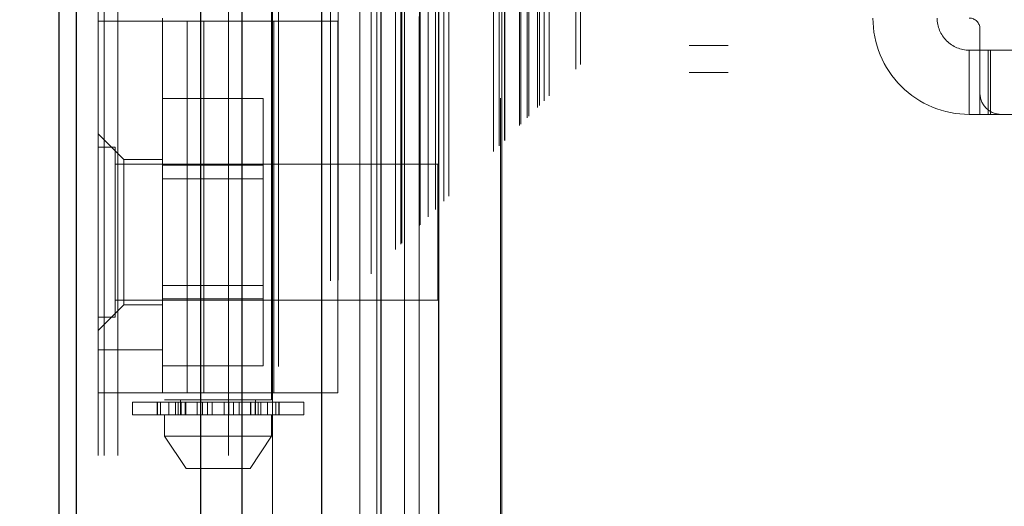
# Model space of a CAD drawing. Header units: inches. Extents: x 0.2 to 10.8, y 0.2 to 8.2.
# Tile 79 of 164: x 2.6681 to 2.7586, y 4.2806 to 4.3254. Entities that reach past the tile are written whole.
import ezdxf

# ---------------------------------------------------------------- set-up
doc = ezdxf.new("R2010")
doc.units = ezdxf.units.IN
doc.header["$MEASUREMENT"] = 0
doc.linetypes.add('HIDDEN', pattern=[0.07500000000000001, 0.05, -0.025])
doc.layers.add('DIMENSIONS', color=140, linetype='Continuous')
doc.styles.add('SLDTEXTSTYLE0', font='TXT', dxfattribs={"width": 0.7})
doc.dimstyles.new('SLDDIMSTYLE0', dxfattribs={"dimtxt": 0.0849609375, "dimasz": 0.13, "dimexe": 0, "dimexo": 0.0625, "dimgap": 0.021240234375, "dimtad": 0, "dimtih": 1, "dimtoh": 1, "dimlfac": 20, "dimrnd": 1e-09, "dimzin": 12, "dimdsep": 46, "dimtxsty": 'SLDTEXTSTYLE0', "dimsah": 1, "dimcen": 0.09, "dimadec": 0, "dimazin": 3, "dimtfac": 1, "dimtofl": 0, "dimtmove": 0, "dimatfit": 3, "dimfxl": 0, "dimfrac": 2, "dimtolj": 1, "dimtzin": 12, "dimarcsym": 0})

# ---------------------------------------------------------------- blocks, each defined once
blk = doc.blocks.new('_D')
at = {"layer": 'DIMENSIONS'}
for p, q in [((2.794298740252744, 5.013124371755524), (2.249874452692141, 5.013124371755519)), ((2.374874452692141, 5.01312437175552), (2.374874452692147, 4.348710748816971)), ((2.213300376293, 4.194659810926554), (2.184770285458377, 4.194659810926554)), ((2.184770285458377, 4.194659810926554), (2.184770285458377, 4.05962894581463)), ((2.536448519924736, 4.194659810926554), (2.564978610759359, 4.194659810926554)), ((2.564978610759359, 4.194659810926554), (2.564978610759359, 4.05962894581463)), ((2.184770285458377, 4.05962894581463), (2.213300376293, 4.05962894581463)), ((2.564978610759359, 4.05962894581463), (2.536448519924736, 4.05962894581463)), ((2.374874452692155, 3.218957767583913), (2.374874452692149, 4.040608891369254)), ((2.794332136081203, 3.218957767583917), (2.249874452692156, 3.218957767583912))]:
    blk.add_line(p, q, dxfattribs=at)
for points in [[(2.374874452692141, 5.01312437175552), (2.354874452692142, 4.88312437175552), (2.394874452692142, 4.88312437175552)], [(2.374874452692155, 3.218957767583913), (2.394874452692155, 3.348957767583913), (2.354874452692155, 3.348957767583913)]]:
    blk.add_solid(points, dxfattribs=at)
at = {"layer": 'DIMENSIONS', "char_height": 0.08333333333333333, "attachment_point": 1, "style": 'SLDTEXTSTYLE0'}
for s, insert in [('35.88', (2.213300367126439, 4.321102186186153)), ('911.4', (2.213300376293, 4.167051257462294))]:
    blk.add_mtext(s, dxfattribs=dict(at, insert=insert))

msp = doc.modelspace()

# ---------------------------------------------------------------- linework, layer by layer
at = {"color": 7, "linetype": 'HIDDEN', "lineweight": 18}
for p, q in [((2.677102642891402, 3.085295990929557), (2.677102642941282, 5.423266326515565)), ((2.675302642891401, 3.085295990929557), (2.675302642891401, 5.152384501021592)), ((2.675829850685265, 3.085295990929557), (2.675829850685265, 5.152085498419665)), ((2.677102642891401, 3.085295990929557), (2.677102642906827, 5.15148675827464)), ((2.687275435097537, 3.085295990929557), (2.687275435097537, 5.146701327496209)), ((2.688548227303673, 3.085295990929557), (2.688548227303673, 5.146545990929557)), ((2.69132145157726, 5.139152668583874), (2.691321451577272, 3.092927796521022)), ((2.69187579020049, 3.093476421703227), (2.691875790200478, 5.138605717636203)), ((2.699377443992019, 5.131123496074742), (2.699377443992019, 3.100958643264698)), ((2.696677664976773, 3.10137406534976), (2.696677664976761, 5.130708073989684)), ((2.697357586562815, 3.101438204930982), (2.697357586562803, 5.130643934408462)), ((2.700398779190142, 3.101999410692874), (2.70039877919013, 5.130082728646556)), ((2.700941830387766, 5.129539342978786), (2.700941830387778, 3.102541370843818)), ((2.702648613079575, 3.104249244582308), (2.702648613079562, 5.127832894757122)), ((2.703136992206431, 3.104737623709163), (2.703136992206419, 5.127344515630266)), ((2.70322680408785, 3.104827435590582), (2.703226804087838, 5.127254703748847)), ((2.703471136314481, 5.127015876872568), (2.703471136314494, 3.105073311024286)), ((2.704828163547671, 5.125672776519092), (2.704828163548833, 3.106409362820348)), ((2.704846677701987, 3.106446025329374), (2.704846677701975, 5.125637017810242)), ((2.704927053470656, 3.106527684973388), (2.704927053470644, 5.125554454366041)), ((2.705643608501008, 3.107246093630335), (2.705643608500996, 5.124835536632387)), ((2.706318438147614, 3.107919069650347), (2.706318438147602, 5.124163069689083)), ((2.706600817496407, 5.1239056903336), (2.706600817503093, 3.108176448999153)), ((2.707099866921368, 3.1087004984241), (2.707099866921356, 5.123381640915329)), ((2.707538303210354, 3.109138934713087), (2.707538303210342, 5.122943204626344)), ((2.711668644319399, 3.113269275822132), (2.711668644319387, 5.118812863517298)), ((2.712168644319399, 3.113769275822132), (2.712168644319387, 5.118312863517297)), ((2.712418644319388, 5.118062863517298), (2.7124186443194, 3.114019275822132)), ((2.7124186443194, 3.114019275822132), (2.712418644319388, 5.118062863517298)), ((2.712668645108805, 3.114269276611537), (2.712668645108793, 5.117812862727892)), ((2.712697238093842, 3.114287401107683), (2.71269723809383, 5.117787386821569)), ((2.714043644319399, 3.115644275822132), (2.714043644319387, 5.116437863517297)), ((2.714043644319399, 3.115644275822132), (2.714043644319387, 5.116437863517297)), ((2.71418822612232, 3.115788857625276), (2.714188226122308, 5.116293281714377)), ((2.714745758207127, 3.11634638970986), (2.714745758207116, 5.115735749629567)), ((2.714918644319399, 3.116519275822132), (2.714918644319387, 5.115562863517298)), ((2.715892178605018, 3.117481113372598), (2.715892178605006, 5.114600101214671)), ((2.716316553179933, 3.117917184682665), (2.716316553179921, 5.114164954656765)), ((2.716780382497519, 3.118381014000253), (2.716780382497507, 5.113701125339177)), ((2.719234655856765, 3.120835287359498), (2.719234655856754, 5.111246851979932)), ((2.719671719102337, 3.121274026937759), (2.719671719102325, 5.11082042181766)), ((2.727852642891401, 3.134745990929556), (2.727852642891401, 5.097295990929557)), ((2.727852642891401, 3.134745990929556), (2.727852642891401, 5.097295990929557)), ((2.729652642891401, 3.134745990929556), (2.729652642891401, 5.097295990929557)), ((2.733252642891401, 3.134745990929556), (2.733252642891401, 5.097295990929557)), ((2.712332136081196, 3.157566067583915), (2.712332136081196, 5.074516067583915)), ((2.715932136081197, 3.157566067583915), (2.715932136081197, 5.074516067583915)), ((2.717732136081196, 3.157566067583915), (2.717732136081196, 5.074516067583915)), ((2.717732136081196, 3.157566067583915), (2.717732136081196, 5.074516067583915)), ((2.681405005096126, 4.438058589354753), (2.681405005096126, 4.290420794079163)), ((2.691247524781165, 4.290420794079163), (2.691247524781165, 4.438058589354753)), ((2.675302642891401, 4.325235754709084), (2.697349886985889, 4.325235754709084)), ((2.681208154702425, 4.325531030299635), (2.681208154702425, 4.325235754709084)), ((2.681208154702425, 4.291082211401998), (2.681208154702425, 4.325235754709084)), ((2.683473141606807, 4.291082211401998), (2.683473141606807, 4.325235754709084)), ((2.685001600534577, 4.325235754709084), (2.685001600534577, 4.291082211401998)), ((2.691444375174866, 4.291082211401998), (2.691444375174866, 4.325235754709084)), ((2.697349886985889, 4.291082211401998), (2.697349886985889, 4.325235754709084)), ((2.756405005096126, 4.324546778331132), (2.756405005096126, 4.318641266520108)), ((2.729652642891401, 4.323020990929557), (2.733252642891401, 4.323020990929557)), ((2.755420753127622, 4.322578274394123), (2.755420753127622, 4.3166727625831)), ((2.755420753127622, 4.322578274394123), (2.756405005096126, 4.322578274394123)), ((2.756405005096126, 4.322578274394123), (2.757389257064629, 4.322578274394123)), ((2.757166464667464, 4.3166727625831), (2.757166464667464, 4.322578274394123)), ((2.757389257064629, 4.3166727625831), (2.757389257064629, 4.322578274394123)), ((2.785735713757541, 4.322578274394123), (2.757389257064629, 4.322578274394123)), ((2.729652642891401, 4.320520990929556), (2.733252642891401, 4.320520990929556)), ((2.756405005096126, 4.3166727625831), (2.756405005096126, 4.318641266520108)), ((2.681208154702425, 4.318143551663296), (2.690458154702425, 4.318143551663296)), ((2.690458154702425, 4.311994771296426), (2.690458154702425, 4.318143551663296)), ((2.756405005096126, 4.3166727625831), (2.755420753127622, 4.3166727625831)), ((2.757389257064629, 4.3166727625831), (2.756405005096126, 4.3166727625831)), ((2.758373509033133, 4.3166727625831), (2.757389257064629, 4.3166727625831)), ((2.758373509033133, 4.3166727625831), (2.784751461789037, 4.3166727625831)), ((2.67766484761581, 4.312538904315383), (2.675302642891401, 4.314901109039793)), ((2.676865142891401, 4.313658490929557), (2.675302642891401, 4.313658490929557)), ((2.676865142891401, 4.298033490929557), (2.676865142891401, 4.313658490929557)), ((2.67766484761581, 4.312538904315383), (2.67766484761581, 4.305845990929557)), ((2.681208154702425, 4.312538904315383), (2.67766484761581, 4.312538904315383)), ((2.706552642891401, 4.312095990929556), (2.676865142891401, 4.312095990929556)), ((2.681208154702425, 4.311994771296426), (2.690458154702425, 4.311994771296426)), ((2.690458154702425, 4.299697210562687), (2.690458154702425, 4.311994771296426)), ((2.706552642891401, 4.299595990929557), (2.706552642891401, 4.312095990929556)), ((2.690458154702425, 4.310743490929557), (2.681208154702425, 4.310743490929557)), ((2.67766484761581, 4.305845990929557), (2.67766484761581, 4.29915307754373)), ((2.681208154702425, 4.300948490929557), (2.690458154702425, 4.300948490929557)), ((2.676865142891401, 4.299595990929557), (2.706552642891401, 4.299595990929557)), ((2.681208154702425, 4.299697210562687), (2.690458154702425, 4.299697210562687)), ((2.690458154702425, 4.293548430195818), (2.690458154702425, 4.299697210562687)), ((2.675302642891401, 4.29679087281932), (2.67766484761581, 4.29915307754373)), ((2.67766484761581, 4.29915307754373), (2.681208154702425, 4.29915307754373)), ((2.675302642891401, 4.298033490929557), (2.676865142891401, 4.298033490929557)), ((2.681208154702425, 4.295019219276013), (2.675302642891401, 4.295019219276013)), ((2.681208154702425, 4.293548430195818), (2.690458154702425, 4.293548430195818)), ((2.69734988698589, 4.291082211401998), (2.675302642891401, 4.291082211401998)), ((2.678452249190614, 4.290223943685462), (2.681780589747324, 4.290223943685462)), ((2.678452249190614, 4.290223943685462), (2.678452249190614, 4.289042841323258)), ((2.680724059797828, 4.290223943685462), (2.680724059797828, 4.289042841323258)), ((2.680745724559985, 4.289042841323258), (2.680745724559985, 4.290223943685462)), ((2.681015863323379, 4.290223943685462), (2.681015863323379, 4.289042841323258)), ((2.691247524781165, 4.290420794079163), (2.681405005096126, 4.290420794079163)), ((2.681780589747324, 4.290223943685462), (2.681780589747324, 4.289042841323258)), ((2.681780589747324, 4.290223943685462), (2.682392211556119, 4.290223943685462)), ((2.682392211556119, 4.289042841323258), (2.682392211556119, 4.290223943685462)), ((2.682392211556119, 4.290223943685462), (2.683340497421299, 4.290223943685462)), ((2.682638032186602, 4.289042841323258), (2.682638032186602, 4.290223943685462)), ((2.682881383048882, 4.290420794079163), (2.682881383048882, 4.289042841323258)), ((2.682881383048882, 4.290223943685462), (2.682881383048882, 4.289042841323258)), ((2.682924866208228, 4.290223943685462), (2.682924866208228, 4.289042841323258)), ((2.682929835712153, 4.289042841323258), (2.682929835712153, 4.290223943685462)), ((2.683301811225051, 4.289042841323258), (2.683301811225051, 4.290223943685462)), ((2.683340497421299, 4.290223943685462), (2.683340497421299, 4.289042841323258)), ((2.683340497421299, 4.290223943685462), (2.68334986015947, 4.290223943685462)), ((2.683340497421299, 4.290223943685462), (2.684394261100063, 4.290223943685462)), ((2.68334986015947, 4.289042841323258), (2.68334986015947, 4.290223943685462)), ((2.684394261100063, 4.290223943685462), (2.684394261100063, 4.289042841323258)), ((2.684394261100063, 4.290223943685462), (2.68490334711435, 4.290223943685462)), ((2.68490334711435, 4.289042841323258), (2.68490334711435, 4.290223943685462)), ((2.68490334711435, 4.290223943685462), (2.685338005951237, 4.290223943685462)), ((2.685338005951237, 4.290223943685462), (2.685338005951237, 4.289042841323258)), ((2.685338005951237, 4.290223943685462), (2.685780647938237, 4.290223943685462)), ((2.685780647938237, 4.289042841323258), (2.685780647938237, 4.290223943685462)), ((2.685780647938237, 4.290223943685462), (2.686871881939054, 4.290223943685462)), ((2.686871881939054, 4.290223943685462), (2.686871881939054, 4.289042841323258)), ((2.686871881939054, 4.290223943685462), (2.687314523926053, 4.290223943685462)), ((2.687314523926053, 4.289042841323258), (2.687314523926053, 4.290223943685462)), ((2.687314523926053, 4.290223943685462), (2.687749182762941, 4.290223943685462)), ((2.687749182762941, 4.290223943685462), (2.687749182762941, 4.289042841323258)), ((2.687749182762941, 4.290223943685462), (2.688258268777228, 4.290223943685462)), ((2.688258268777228, 4.289042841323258), (2.688258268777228, 4.290223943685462)), ((2.688258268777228, 4.290223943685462), (2.68930266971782, 4.290223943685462)), ((2.68930266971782, 4.290223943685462), (2.689312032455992, 4.290223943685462)), ((2.68930266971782, 4.290223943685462), (2.68930266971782, 4.289042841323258)), ((2.689312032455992, 4.289042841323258), (2.689312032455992, 4.290223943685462)), ((2.689312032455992, 4.290223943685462), (2.690260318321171, 4.290223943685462)), ((2.68935071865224, 4.290223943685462), (2.68935071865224, 4.289042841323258)), ((2.689722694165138, 4.290223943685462), (2.689722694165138, 4.289042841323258)), ((2.689727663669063, 4.289042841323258), (2.689727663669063, 4.290223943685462)), ((2.689771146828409, 4.289042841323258), (2.689771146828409, 4.290420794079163)), ((2.689771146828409, 4.289042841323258), (2.689771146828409, 4.290223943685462)), ((2.690014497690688, 4.290223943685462), (2.690014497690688, 4.289042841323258)), ((2.690260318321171, 4.290223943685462), (2.690260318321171, 4.289042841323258)), ((2.690260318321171, 4.290223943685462), (2.690871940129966, 4.290223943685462)), ((2.690871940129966, 4.289042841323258), (2.690871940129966, 4.290223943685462)), ((2.690871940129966, 4.290223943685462), (2.694200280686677, 4.290223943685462)), ((2.691636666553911, 4.289042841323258), (2.691636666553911, 4.290223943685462)), ((2.691906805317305, 4.290223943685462), (2.691906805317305, 4.289042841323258)), ((2.691928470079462, 4.289042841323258), (2.691928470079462, 4.290223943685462)), ((2.694200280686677, 4.289042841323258), (2.694200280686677, 4.290223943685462)), ((2.681780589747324, 4.289042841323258), (2.678452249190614, 4.289042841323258)), ((2.681405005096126, 4.289042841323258), (2.681405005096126, 4.28707433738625)), ((2.682392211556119, 4.289042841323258), (2.681780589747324, 4.289042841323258)), ((2.682968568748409, 4.289042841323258), (2.682392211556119, 4.289042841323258)), ((2.682924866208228, 4.289042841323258), (2.689683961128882, 4.289042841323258)), ((2.690260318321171, 4.289042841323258), (2.689683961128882, 4.289042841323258)), ((2.690871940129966, 4.289042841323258), (2.690260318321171, 4.289042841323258)), ((2.694200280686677, 4.289042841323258), (2.690871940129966, 4.289042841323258)), ((2.691247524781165, 4.28707433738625), (2.691247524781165, 4.289042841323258)), ((2.681405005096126, 4.28707433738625), (2.691247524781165, 4.28707433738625)), ((2.681405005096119, 4.28707433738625), (2.683373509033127, 4.284121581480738)), ((2.689279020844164, 4.284121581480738), (2.691247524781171, 4.28707433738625)), ((2.683373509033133, 4.284121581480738), (2.689279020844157, 4.284121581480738))]:
    msp.add_line(p, q, dxfattribs=at)
at = {"color": 7, "linetype": 'Continuous', "lineweight": 25}
for p, q in [((2.671702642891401, 3.085295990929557), (2.671702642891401, 5.1527936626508)), ((2.673284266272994, 3.085295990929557), (2.673284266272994, 5.152085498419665)), ((2.684729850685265, 3.085295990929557), (2.684729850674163, 5.146701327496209)), ((2.688548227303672, 3.085295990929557), (2.688548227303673, 5.146545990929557)), ((2.695832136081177, 5.131123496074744), (2.695832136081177, 3.100958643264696)), ((2.701282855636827, 5.125672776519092), (2.701282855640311, 3.106409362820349)), ((2.706600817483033, 5.1239056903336), (2.706600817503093, 3.108176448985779))]:
    msp.add_line(p, q, dxfattribs=at)
at = {"color": 7, "linetype": 'HIDDEN', "lineweight": 18, "flags": 128}
msp.add_lwpolyline([(2.712296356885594, 5.118176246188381), (2.712296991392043, 4.094793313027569), (2.712296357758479, 3.113907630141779)], dxfattribs=at)
at = {"color": 7, "linetype": 'HIDDEN', "lineweight": 18}
for centre, radius, start, end in [((2.755420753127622, 4.325531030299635), 0.00885826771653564, 180, 270.0000000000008), ((2.755420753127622, 4.325531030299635), 0.002952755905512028, 180, 270.0000000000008), ((2.755420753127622, 4.324546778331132), 0.0009842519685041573, 0, 90), ((2.758373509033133, 4.318641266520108), 0.001968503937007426, 180, 270.0000000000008)]:
    msp.add_arc(centre, radius, start, end, dxfattribs=at)
msp.add_open_spline([(2.715699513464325, 3.117305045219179), (2.715698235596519, 3.11983121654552), (2.715694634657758, 3.126949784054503), (2.715694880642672, 3.139037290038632), (2.715695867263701, 3.153505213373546), (2.715696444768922, 3.168162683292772), (2.715695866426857, 3.191070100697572), (2.715696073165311, 3.222307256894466), (2.715695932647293, 3.296043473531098), (2.715696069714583, 3.440989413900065), (2.715695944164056, 3.723464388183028), (2.715696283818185, 4.154457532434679), (2.715695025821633, 4.598919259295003), (2.715697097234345, 4.90176755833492), (2.715695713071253, 5.017894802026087), (2.715696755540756, 5.045458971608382), (2.715695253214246, 5.068152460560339), (2.715694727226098, 5.085582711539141), (2.715697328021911, 5.096920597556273), (2.715702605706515, 5.106510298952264), (2.71570934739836, 5.112285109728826), (2.715712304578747, 5.114818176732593)], degree=3, knots=[0, 0, 0, 0, 0.003793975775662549, 0.01069114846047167, 0.01815382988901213, 0.02552287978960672, 0.03270472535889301, 0.05255773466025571, 0.07243694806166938, 0.1434467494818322, 0.2702473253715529, 0.4966769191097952, 0.7907413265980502, 0.937769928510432, 0.951514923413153, 0.9651490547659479, 0.9791676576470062, 0.9855975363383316, 0.9913269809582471, 0.99619566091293, 1, 1, 1, 1], dxfattribs=at)

# ---------------------------------------------------------------- dimensions: what is measured, and where the dimension line sits
at = {"layer": 'DIMENSIONS'}
dim = msp.add_linear_dim(base=(2.374874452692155, 3.218957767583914), p1=(2.844298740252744, 5.013124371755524), p2=(2.844332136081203, 3.218957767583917), angle=90.0000000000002, dimstyle='SLDDIMSTYLE0', dxfattribs=at)
dim.commit()
dim.dimension.update_dxf_attribs({"geometry": '_D', "text_midpoint": (2.374874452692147, 4.194659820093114), "dimtype": 160})

doc.saveas('drawing.dxf')
